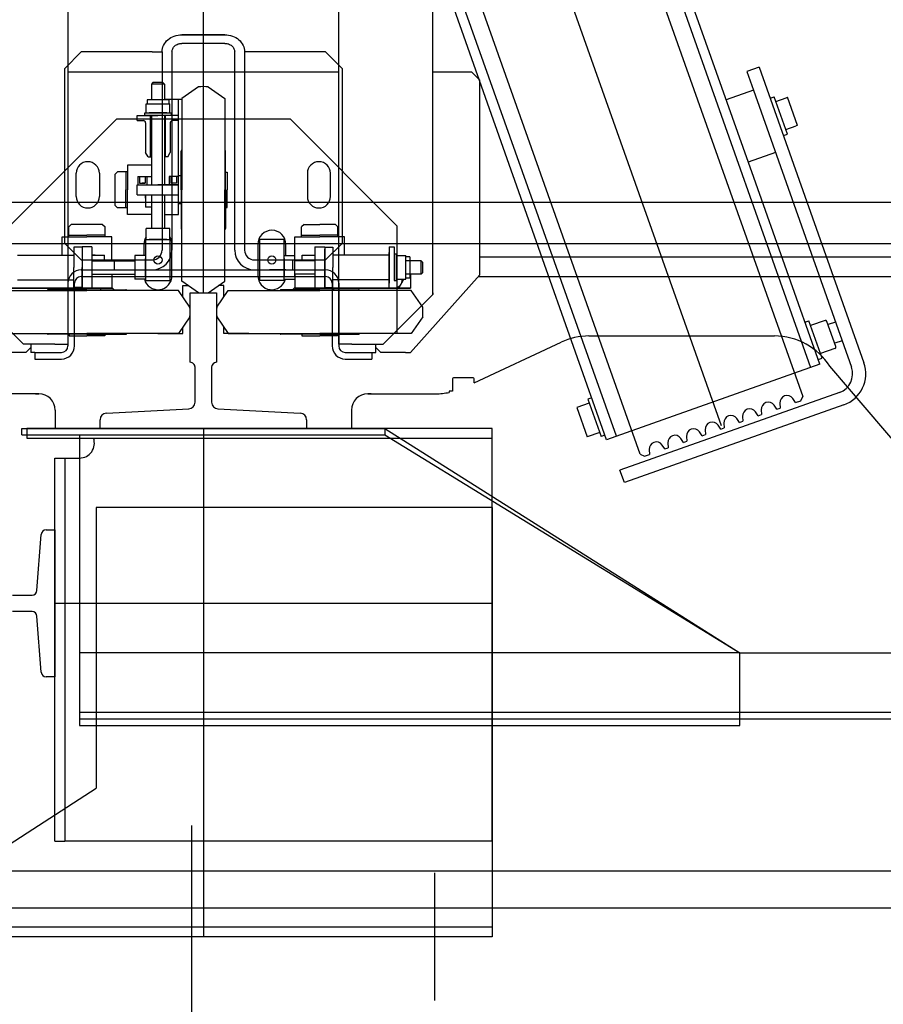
# Model space of a CAD drawing. Header units: millimetres. Extents: x 373037 to 682063, y 76092 to 274210.
# Tile 250 of 256: x 670935 to 671459, y 261449 to 262045. Entities that reach past the tile are written whole.
import ezdxf

# ---------------------------------------------------------------- set-up
doc = ezdxf.new("R2010")
doc.units = ezdxf.units.MM
doc.header["$LTSCALE"] = 100
doc.layers.add('PUDORYS', color=253, linetype='CONTINUOUS')

msp = doc.modelspace()

# ---------------------------------------------------------------- linework, layer by layer
at = {"layer": 'PUDORYS', "color": 252, "true_color": 0x939598}
for p, q in [((671360.6, 261799.17), (670731.55, 263569.74)), ((670964.64, 263520.65), (670964.64, 261847.65)), ((671128.64, 261848.65), (671128.64, 263520.65)), ((671046.64, 261879.65), (671046.64, 263489.65)), ((671046.64, 261934.65), (671046.64, 263434.65)), ((671185.64, 261878.65), (671185.64, 263364.65)), ((671296.86, 261792.84), (670793.11, 263212.12)), ((671380.03, 261949.57), (671251.58, 262312.51)), ((671250.88, 261903.86), (671122.43, 262266.8)), ((671299.97, 262157.79), (671414.42, 261834.44)), ((671299.42, 262127.93), (671409.74, 261816.92)), ((671311.26, 261781.98), (671200.93, 262092.99)), ((671033.64, 262036.11), (671059.64, 262036.11)), ((671059.64, 262036.11), (671033.64, 262036.11)), ((671059.64, 262030.88), (671033.64, 262030.88)), ((670962.64, 262015.65), (670972.64, 262025.65)), ((671015.64, 262025.65), (670972.64, 262025.65)), ((671015.64, 262025.65), (671021.64, 262025.65)), ((671021.64, 262025.65), (671021.64, 261905.65)), ((671027.64, 262025.65), (671027.64, 261905.65)), ((671065.64, 261905.65), (671065.64, 262025.65)), ((671120.64, 262025.65), (671071.64, 262025.65)), ((671071.64, 262025.65), (671071.64, 261905.65)), ((671120.64, 262025.65), (671130.64, 262015.65)), ((670962.64, 261909.65), (670962.64, 262015.65)), ((670964.64, 262013.65), (671128.64, 262013.65)), ((671130.64, 262015.65), (671130.64, 261909.65)), ((671185.64, 262013.65), (671209.14, 262013.65)), ((671209.14, 262013.65), (671214.14, 262008.65)), ((671383.38, 262016.52), (671375.84, 262013.85)), ((671375.84, 262013.85), (671379.85, 262002.54)), ((671383.38, 262016.52), (671446.78, 261837.41)), ((671016.14, 262007.15), (671015.14, 262006.15)), ((671015.14, 262006.15), (671015.14, 261996.75)), ((671023.14, 262006.15), (671015.14, 262006.15)), ((671022.14, 262007.15), (671016.14, 262007.15)), ((671023.14, 262006.15), (671022.14, 262007.15)), ((671023.14, 262006.15), (671023.14, 261996.75)), ((671214.14, 261890.65), (671214.14, 262008.65)), ((671043.64, 262004.54), (671033.64, 261997.54)), ((671049.64, 262004.54), (671059.64, 261997.54)), ((671379.85, 262002.54), (671363.35, 261996.7)), ((671379.85, 262002.54), (671439.24, 261834.74)), ((671011.95, 261994.25), (671026.33, 261994.25)), ((671011.95, 261988.75), (671011.95, 261994.25)), ((671025.64, 261996.75), (671012.64, 261996.75)), ((671012.64, 261996.75), (671012.64, 261994.25)), ((671023.14, 261997.15), (671031.64, 261997.15)), ((671023.14, 261997.15), (671033.64, 261997.15)), ((671025.64, 261996.75), (671025.64, 261994.25)), ((671026.33, 261988.75), (671026.33, 261994.25)), ((671031.64, 261984.15), (671031.64, 261997.15)), ((671033.64, 261997.54), (671033.64, 261942.15)), ((671059.64, 261997.54), (671059.64, 261942.15)), ((671390.06, 261997.67), (671392.41, 261998.5)), ((671400.42, 261975.88), (671392.41, 261998.5)), ((671393.42, 261995.68), (671399.73, 261997.91)), ((671399.73, 261997.91), (671400.49, 261998.18)), ((671406.49, 261981.21), (671400.49, 261998.18)), ((671011.14, 261988.75), (671027.14, 261988.75)), ((671011.14, 261987.15), (671011.14, 261988.75)), ((671024.53, 261988.75), (671013.75, 261988.75)), ((671027.14, 261988.75), (671027.14, 261987.15)), ((670929.14, 261920.15), (670994.14, 261985.15)), ((670994.14, 261985.15), (671099.14, 261985.15)), ((671006.64, 261987.15), (671019.14, 261987.15)), ((671006.64, 261984.15), (671006.64, 261987.15)), ((671006.64, 261984.15), (671010.14, 261984.15)), ((671009.85, 261984.14), (671010.78, 261984.01)), ((671027.14, 261987.15), (671011.14, 261987.15)), ((671011.64, 261982.65), (671011.64, 261964.75)), ((671014.64, 261962.15), (671014.64, 261987.15)), ((671015.14, 261987.15), (671015.14, 261945.15)), ((671026.64, 261987.15), (671019.14, 261987.15)), ((671031.64, 261987.15), (671019.14, 261987.15)), ((671026.64, 261987.15), (671022.14, 261987.15)), ((671023.14, 261987.15), (671023.14, 261945.15)), ((671023.64, 261962.15), (671023.64, 261987.15)), ((671026.64, 261982.65), (671026.64, 261964.75)), ((671031.64, 261984.15), (671028.14, 261984.15)), ((671031.64, 261927.15), (671031.64, 261985.81)), ((671164.14, 261920.15), (671099.14, 261985.15)), ((671399.42, 261978.71), (671405.73, 261980.94)), ((671406.49, 261981.21), (671405.73, 261980.94)), ((671398.07, 261975.05), (671400.42, 261975.88)), ((671013.14, 261962.15), (671011.64, 261964.75)), ((671025.14, 261962.15), (671026.64, 261964.75)), ((671033.14, 261942.15), (671033.14, 261965.65)), ((671060.14, 261942.15), (671060.14, 261965.65)), ((671393.19, 261964.83), (671376.7, 261959)), ((671013.14, 261962.15), (671015.14, 261962.15)), ((671025.14, 261962.15), (671023.14, 261962.15)), ((670969.64, 261938.15), (670969.64, 261952.15)), ((670983.64, 261952.15), (670983.64, 261938.15)), ((670993.14, 261951.64), (670994.61, 261953.1)), ((671000.64, 261953.1), (670994.61, 261953.1)), ((670999.64, 261953.1), (670999.64, 261942.15)), ((671000.64, 261957.15), (671000.64, 261942.15)), ((671015.14, 261957.15), (671000.64, 261957.15)), ((671000.64, 261953.1), (671000.64, 261942.15)), ((671060.14, 261952.9), (671061.14, 261952.9)), ((671061.14, 261952.9), (671061.14, 261942.15)), ((671109.64, 261952.15), (671109.64, 261938.15)), ((671123.64, 261938.15), (671123.64, 261952.15)), ((670993.14, 261932.67), (670993.14, 261951.64)), ((671006.89, 261950.15), (671015.14, 261950.15)), ((671006.89, 261950.15), (671006.89, 261945.15)), ((671007.89, 261950.15), (671007.89, 261946.15)), ((671007.89, 261946.15), (671011.39, 261946.15)), ((671011.39, 261946.15), (671009.64, 261946.15)), ((671011.39, 261950.15), (671011.39, 261946.15)), ((671012.39, 261950.15), (671012.39, 261945.15)), ((671031.64, 261950.15), (671025.89, 261950.15)), ((671025.89, 261950.15), (671025.89, 261945.15)), ((671026.89, 261950.15), (671026.89, 261946.15)), ((671030.14, 261946.15), (671026.89, 261946.15)), ((671030.39, 261946.15), (671026.89, 261946.15)), ((671030.39, 261950.15), (671030.39, 261946.15)), ((671031.39, 261950.15), (671031.39, 261945.15)), ((671031.39, 261950.15), (671031.39, 261945.15)), ((671031.64, 261933.65), (671031.64, 261950.65)), ((671033.14, 261950.65), (671031.64, 261950.65)), ((671420.07, 261836.45), (671380.03, 261949.57)), ((670999.64, 261931.2), (670999.64, 261942.15)), ((671000.64, 261927.15), (671000.64, 261942.15)), ((671000.64, 261931.2), (671000.64, 261942.15)), ((671006.64, 261945.15), (671031.64, 261945.15)), ((671006.64, 261939.15), (671006.64, 261945.15)), ((671006.89, 261945.15), (671019.14, 261945.15)), ((671031.39, 261945.15), (671019.14, 261945.15)), ((671033.14, 261942.15), (671033.14, 261918.65)), ((671033.64, 261886.77), (671033.64, 261942.15)), ((671059.64, 261886.77), (671059.64, 261942.15)), ((671060.14, 261942.15), (671060.14, 261918.65)), ((671061.14, 261931.4), (671061.14, 261942.15)), ((670121.64, 261934.65), (671771.64, 261934.65)), ((671006.64, 261939.15), (671031.64, 261939.15)), ((671011.64, 261937.15), (671011.64, 261939.15)), ((671011.64, 261939.15), (671011.64, 261931.6)), ((671015.14, 261939.15), (671015.14, 261918.66)), ((671023.14, 261939.15), (671023.14, 261918.66)), ((670993.14, 261932.67), (670994.61, 261931.2)), ((671000.64, 261931.2), (670994.61, 261931.2)), ((671015.14, 261931.6), (671011.64, 261931.6)), ((671033.14, 261933.65), (671031.64, 261933.65)), ((671060.14, 261931.4), (671061.14, 261931.4)), ((671015.14, 261927.15), (671000.64, 261927.15)), ((671023.14, 261927.15), (671031.64, 261927.15)), ((670966.66, 261921.15), (670965.19, 261919.69)), ((670965.19, 261913.65), (670965.19, 261919.69)), ((670985.62, 261921.15), (670966.66, 261921.15)), ((670985.62, 261921.15), (670987.09, 261919.69)), ((670987.09, 261913.65), (670987.09, 261919.69)), ((671026.32, 261918.66), (671011.94, 261918.66)), ((671011.94, 261912.15), (671011.94, 261918.66)), ((671026.32, 261912.15), (671026.32, 261918.66)), ((671107.66, 261921.15), (671106.19, 261919.69)), ((671106.19, 261913.65), (671106.19, 261919.69)), ((671107.66, 261921.15), (671117.14, 261921.15)), ((671126.62, 261921.15), (671117.14, 261921.15)), ((671126.62, 261921.15), (671128.09, 261919.69)), ((671128.09, 261913.65), (671128.09, 261919.69)), ((671164.14, 261855.15), (671164.14, 261920.15)), ((670961.14, 261913.65), (670976.14, 261913.65)), ((670961.14, 261902.65), (670961.14, 261913.65)), ((670965.19, 261914.65), (670976.14, 261914.65)), ((670965.19, 261913.65), (670976.14, 261913.65)), ((670987.09, 261914.65), (670976.14, 261914.65)), ((670991.14, 261913.65), (670976.14, 261913.65)), ((670987.09, 261913.65), (670976.14, 261913.65)), ((670991.14, 261899.15), (670991.14, 261913.65)), ((671011.64, 261912.15), (671011.64, 261887.15)), ((671011.64, 261912.15), (671026.64, 261912.15)), ((671013.74, 261912.16), (671024.53, 261912.16)), ((671026.64, 261887.15), (671026.64, 261912.15)), ((671080.64, 261912.15), (671080.64, 261887.15)), ((671095.64, 261912.15), (671080.64, 261912.15)), ((671095.64, 261887.15), (671095.64, 261912.15)), ((671102.14, 261913.65), (671117.14, 261913.65)), ((671102.14, 261899.15), (671102.14, 261913.65)), ((671106.19, 261914.65), (671117.14, 261914.65)), ((671106.19, 261913.65), (671117.14, 261913.65)), ((671128.09, 261914.65), (671117.14, 261914.65)), ((671132.14, 261913.65), (671117.14, 261913.65)), ((671128.09, 261913.65), (671117.14, 261913.65)), ((671132.14, 261902.65), (671132.14, 261913.65)), ((670096.64, 261909.65), (671771.64, 261909.65)), ((670972.64, 261899.65), (670962.64, 261909.65)), ((670968.14, 261907.4), (670968.14, 261895.15)), ((670973.14, 261907.4), (670968.14, 261907.4)), ((670979.14, 261907.65), (670973.14, 261907.65)), ((670973.14, 261907.65), (670973.14, 261882.65)), ((670979.14, 261907.65), (670979.14, 261882.65)), ((671010.64, 261909.15), (671010.64, 261902.34)), ((671027.64, 261890.15), (671027.64, 261909.15)), ((671079.64, 261909.15), (671079.64, 261890.15)), ((671096.64, 261902.34), (671096.64, 261909.15)), ((671114.14, 261907.65), (671114.14, 261882.65)), ((671114.14, 261907.65), (671120.14, 261907.65)), ((671120.14, 261907.65), (671120.14, 261882.65)), ((671120.14, 261907.4), (671120.14, 261895.15)), ((671120.14, 261907.4), (671125.14, 261907.4)), ((671120.14, 261885.65), (671120.14, 261906.15)), ((671130.64, 261909.65), (671120.64, 261899.65)), ((671125.14, 261907.4), (671125.14, 261895.15)), ((671159.14, 261907.65), (671159.14, 261904.15)), ((671159.14, 261907.65), (671162.14, 261907.65)), ((671159.14, 261906.15), (671159.14, 261885.65)), ((671162.14, 261907.65), (671162.14, 261895.15)), ((670934.14, 261902.65), (670968.14, 261902.65)), ((670972.64, 261899.65), (671015.64, 261899.65)), ((670979.14, 261902.65), (670986.69, 261902.65)), ((670981.14, 261902.65), (670979.14, 261902.65)), ((670979.14, 261899.15), (671005.14, 261899.15)), ((670986.69, 261899.15), (670986.69, 261902.65)), ((670992.64, 261899.65), (670992.64, 261893.65)), ((671011.64, 261902.34), (671005.14, 261902.34)), ((671005.14, 261902.34), (671005.14, 261887.96)), ((671011.64, 261889.76), (671011.64, 261900.55)), ((671077.64, 261899.65), (671120.64, 261899.65)), ((671095.64, 261902.34), (671102.14, 261902.34)), ((671095.64, 261900.55), (671095.64, 261889.76)), ((671100.64, 261899.65), (671100.64, 261893.65)), ((671102.14, 261889.76), (671102.14, 261900.55)), ((671114.14, 261899.15), (671102.14, 261899.15)), ((671106.59, 261902.65), (671114.14, 261902.65)), ((671106.59, 261899.15), (671106.59, 261902.65)), ((671159.14, 261902.65), (671125.14, 261902.65)), ((671159.14, 261886.15), (671159.14, 261904.15)), ((671162.14, 261903.15), (671162.14, 261887.15)), ((671163.74, 261903.15), (671162.14, 261903.15)), ((671163.74, 261887.15), (671163.74, 261903.15)), ((671163.74, 261902.34), (671169.24, 261902.34)), ((671163.74, 261900.55), (671163.74, 261889.76)), ((671169.24, 261887.96), (671169.24, 261902.34)), ((671171.74, 261901.65), (671169.24, 261901.65)), ((671178.52, 261899.15), (671169.24, 261899.15)), ((671171.74, 261901.65), (671171.74, 261888.65)), ((671178.52, 261891.15), (671178.52, 261899.15)), ((671179.52, 261898.15), (671178.52, 261899.15)), ((671214.14, 261901.65), (671546.64, 261901.65)), ((671290.92, 261790.73), (671250.88, 261903.86)), ((670968.14, 261882.9), (670968.14, 261895.15)), ((670972.64, 261893.65), (671046.64, 261893.65)), ((670973.14, 261882.9), (670973.14, 261895.15)), ((670992.64, 261893.65), (671015.64, 261893.65)), ((671046.64, 261893.65), (671120.64, 261893.65)), ((671077.64, 261893.65), (671100.64, 261893.65)), ((671096.64, 261893.65), (671086.64, 261893.65)), ((671120.14, 261882.9), (671120.14, 261895.15)), ((671125.14, 261882.9), (671125.14, 261895.15)), ((671179.52, 261892.15), (671179.52, 261898.15)), ((670934.14, 261887.65), (670968.14, 261887.65)), ((670972.64, 261889.65), (671046.64, 261889.65)), ((670979.14, 261891.15), (671005.14, 261891.15)), ((670991.14, 261891.15), (670991.14, 261882.65)), ((671011.64, 261887.96), (671005.14, 261887.96)), ((671011.64, 261887.15), (671026.64, 261887.15)), ((671043.64, 261879.77), (671033.64, 261886.77)), ((671046.64, 261889.65), (671120.64, 261889.65)), ((671049.64, 261879.77), (671059.64, 261886.77)), ((671095.64, 261887.15), (671080.64, 261887.15)), ((671095.64, 261887.96), (671102.14, 261887.96)), ((671114.14, 261891.15), (671102.14, 261891.15)), ((671102.14, 261891.15), (671102.14, 261882.65)), ((671159.14, 261887.65), (671125.14, 261887.65)), ((671162.14, 261887.15), (671163.74, 261887.15)), ((671163.74, 261887.96), (671169.24, 261887.96)), ((671165.02, 261882.65), (671167.91, 261887.65)), ((671167.91, 261887.65), (671167.73, 261887.96)), ((671178.52, 261891.15), (671169.24, 261891.15)), ((671171.74, 261888.65), (671169.24, 261888.65)), ((671172.14, 261891.15), (671172.14, 261882.65)), ((671214.14, 261890.65), (671172.14, 261843.65)), ((671178.52, 261891.15), (671179.52, 261892.15)), ((671213.24, 261889.65), (671528.64, 261889.65)), ((670920.76, 261881.15), (670976.14, 261881.15)), ((670991.14, 261882.65), (670921.14, 261882.65)), ((670921.64, 261882.65), (670991.64, 261882.65)), ((670921.64, 261882.65), (670991.64, 261882.65)), ((670976.14, 261881.65), (670952.64, 261881.65)), ((670984.64, 261882.65), (670967.64, 261882.65)), ((670967.64, 261881.65), (670967.64, 261882.65)), ((670973.14, 261882.9), (670968.14, 261882.9)), ((670968.64, 261847.65), (670968.64, 261885.65)), ((670976.14, 261881.65), (670999.64, 261881.65)), ((671031.52, 261881.15), (670976.14, 261881.15)), ((670984.64, 261881.65), (670984.64, 261882.65)), ((670992.64, 261881.65), (670991.64, 261882.65)), ((670992.64, 261881.65), (670991.64, 261882.65)), ((671038.52, 261871.15), (671031.52, 261881.15)), ((671034.14, 261877.42), (671034.14, 261884.15)), ((671034.14, 261884.15), (671037.38, 261884.15)), ((671054.75, 261871.15), (671061.76, 261881.15)), ((671059.14, 261884.15), (671055.9, 261884.15)), ((671059.14, 261877.42), (671059.14, 261884.15)), ((671061.76, 261881.15), (671117.14, 261881.15)), ((671117.14, 261881.65), (671093.64, 261881.65)), ((671100.64, 261881.65), (671101.64, 261882.65)), ((671171.64, 261882.65), (671101.64, 261882.65)), ((671102.14, 261882.65), (671172.14, 261882.65)), ((671108.64, 261881.65), (671108.64, 261882.65)), ((671108.64, 261882.65), (671125.64, 261882.65)), ((671117.14, 261881.65), (671140.64, 261881.65)), ((671172.52, 261881.15), (671117.14, 261881.15)), ((671120.14, 261882.9), (671125.14, 261882.9)), ((671124.64, 261885.65), (671124.64, 261847.65)), ((671125.64, 261881.65), (671125.64, 261882.65)), ((671128.64, 261885.65), (671128.64, 261847.65)), ((671159.14, 261882.65), (671159.14, 261886.15)), ((671159.14, 261882.85), (671159.25, 261882.65)), ((671159.14, 261882.65), (671162.14, 261882.65)), ((671159.25, 261882.65), (671165.02, 261882.65)), ((671179.52, 261871.15), (671172.52, 261881.15)), ((670937.64, 261848.65), (670907.64, 261878.65)), ((671185.64, 261878.65), (671155.64, 261848.65)), ((671185.64, 261879.65), (671185.64, 261878.65)), ((671038.52, 261865.15), (671031.52, 261855.15)), ((671054.75, 261865.15), (671061.76, 261855.15)), ((671179.52, 261865.15), (671172.52, 261855.15)), ((671411.06, 261861.9), (671413.42, 261862.73)), ((671421.43, 261840.11), (671413.42, 261862.73)), ((671423.22, 261863.02), (671414.42, 261859.9)), ((671034.14, 261855.15), (671034.14, 261858.89)), ((671059.14, 261855.15), (671059.14, 261858.89)), ((671429.77, 261847.2), (671424.36, 261862.47)), ((671429.56, 261862.08), (671425.07, 261860.49)), ((670920.76, 261855.15), (670976.14, 261855.15)), ((670976.14, 261854.65), (670952.64, 261854.65)), ((670965.39, 261854.65), (670965.39, 261853.65)), ((670965.39, 261853.65), (670976.14, 261853.65)), ((671031.52, 261855.15), (670976.14, 261855.15)), ((670976.14, 261854.65), (670999.64, 261854.65)), ((670986.89, 261853.65), (670976.14, 261853.65)), ((670986.89, 261854.65), (670986.89, 261853.65)), ((671019.14, 261855.15), (671034.14, 261855.15)), ((671074.14, 261855.15), (671059.14, 261855.15)), ((671061.76, 261855.15), (671117.14, 261855.15)), ((671117.14, 261854.65), (671093.64, 261854.65)), ((671106.39, 261854.65), (671106.39, 261853.65)), ((671106.39, 261853.65), (671117.14, 261853.65)), ((671172.52, 261855.15), (671117.14, 261855.15)), ((671117.14, 261854.65), (671140.64, 261854.65)), ((671127.89, 261853.65), (671117.14, 261853.65)), ((671127.89, 261854.65), (671127.89, 261853.65)), ((671433.57, 261850.77), (671429.07, 261849.18)), ((670956.64, 261848.65), (670937.64, 261848.65)), ((670942.14, 261846.65), (670939.14, 261843.65)), ((670942.14, 261848.65), (670942.14, 261843.65)), ((670956.64, 261848.65), (670964.64, 261848.65)), ((671136.64, 261848.65), (671128.64, 261848.65)), ((671136.64, 261848.65), (671155.64, 261848.65)), ((671151.14, 261843.65), (671151.14, 261848.65)), ((671154.14, 261843.65), (671151.14, 261846.65)), ((671429.22, 261846.05), (671420.43, 261842.94)), ((670939.14, 261843.65), (670924.14, 261843.65)), ((670944.64, 261843.65), (670942.14, 261843.65)), ((670944.64, 261843.65), (670944.64, 261839.65)), ((670944.64, 261843.65), (670960.64, 261843.65)), ((670944.64, 261839.65), (670960.64, 261839.65)), ((671132.64, 261843.65), (671148.64, 261843.65)), ((671132.64, 261839.65), (671148.64, 261839.65)), ((671148.64, 261843.65), (671148.64, 261839.65)), ((671148.64, 261843.65), (671151.14, 261843.65)), ((671169.14, 261843.65), (671154.14, 261843.65)), ((671169.14, 261843.65), (671172.14, 261843.65)), ((671419.07, 261839.27), (671421.43, 261840.11)), ((671420.05, 261836.51), (671296.58, 261792.74)), ((671281.91, 261816.19), (671279.56, 261815.35)), ((671279.56, 261815.35), (671287.56, 261792.73)), ((671431.93, 261819.43), (671299.01, 261772.38)), ((671405.38, 261813.25), (671403.73, 261815.65)), ((671408.53, 261814.36), (671409.74, 261816.92)), ((671280.39, 261813), (671272.85, 261810.33)), ((671272.85, 261810.33), (671279.19, 261792.42)), ((671434.6, 261811.88), (671301.68, 261764.84)), ((671394.07, 261809.23), (671392.42, 261811.63)), ((671394.07, 261809.23), (671396.13, 261809.97)), ((671395.9, 261812.87), (671396.13, 261809.97)), ((671405.38, 261813.25), (671408.53, 261814.36)), ((671371.45, 261801.21), (671369.8, 261803.61)), ((671373.28, 261804.84), (671373.51, 261801.94)), ((671382.76, 261805.22), (671381.11, 261807.62)), ((671382.76, 261805.22), (671384.82, 261805.95)), ((671384.59, 261808.86), (671384.82, 261805.95)), ((670939.64, 261797.65), (670939.64, 261791.65)), ((671221.64, 261797.65), (670939.64, 261797.65)), ((671046.64, 261797.65), (671046.64, 261489.65)), ((671221.64, 261547.65), (671221.64, 261797.65)), ((671360.14, 261797.2), (671358.49, 261799.6)), ((671360.14, 261797.2), (671362.2, 261797.93)), ((671361.97, 261800.83), (671362.2, 261797.93)), ((671371.45, 261801.21), (671373.51, 261801.94)), ((670939.64, 261791.65), (671221.64, 261791.65)), ((671286.73, 261795.09), (671279.19, 261792.42)), ((671289.92, 261793.56), (671287.56, 261792.73)), ((671296.58, 261792.74), (671290.92, 261790.73)), ((671337.52, 261789.18), (671335.87, 261791.57)), ((671339.35, 261792.81), (671339.58, 261789.91)), ((671348.83, 261793.19), (671347.18, 261795.59)), ((671348.83, 261793.19), (671350.89, 261793.92)), ((671350.66, 261796.82), (671350.89, 261793.92)), ((671326.21, 261785.16), (671324.56, 261787.56)), ((671326.21, 261785.16), (671328.27, 261785.89)), ((671328.04, 261788.8), (671328.27, 261785.89)), ((671337.52, 261789.18), (671339.58, 261789.91)), ((670956.64, 261779.65), (670962.64, 261779.65)), ((670956.64, 261547.65), (670956.64, 261779.65)), ((670962.64, 261779.65), (670971.64, 261779.65)), ((670962.64, 261779.65), (670962.64, 261547.65)), ((671311.26, 261781.98), (671313.81, 261780.76)), ((671313.81, 261780.76), (671316.96, 261781.88)), ((671316.73, 261784.79), (671316.96, 261781.88)), ((671301.68, 261764.84), (671299.01, 261772.38)), ((670981.64, 261749.65), (670981.64, 261579.65)), ((671221.64, 261749.65), (670981.64, 261749.65)), ((671221.64, 261749.65), (671221.64, 261489.65)), ((671221.64, 261691.65), (670956.64, 261691.65)), ((670841.64, 261489.65), (670981.64, 261579.65)), ((671039.64, 258307.15), (671039.64, 261557.15)), ((670956.64, 261547.65), (670962.64, 261547.65)), ((671221.64, 261547.65), (670962.64, 261547.65)), ((671186.64, 261528.33), (671186.64, 261450.98)), ((669876.64, 261507.15), (671976.64, 261507.15)), ((670841.64, 261495.65), (671221.64, 261495.65)), ((671221.64, 261489.65), (670841.64, 261489.65))]:
    msp.add_line(p, q, dxfattribs=at)
at = {"layer": 'PUDORYS', "color": 252, "ltscale": 3, "true_color": 0x939598}
for p, q in [((671038.64, 261837.65), (671038.64, 261879.65)), ((671038.64, 261879.65), (671054.64, 261879.65)), ((671054.64, 261879.65), (671054.64, 261837.65)), ((671041.64, 261813.45), (671041.64, 261834.65)), ((671051.64, 261834.65), (671051.64, 261813.45)), ((670987.93, 261806.85), (671037.85, 261809.46)), ((671055.43, 261809.46), (671105.35, 261806.85)), ((670984.14, 261797.65), (670984.14, 261802.86)), ((671109.14, 261797.65), (670984.14, 261797.65)), ((671109.14, 261802.86), (671109.14, 261797.65)), ((670945.85, 261699.43), (670948.43, 261733.38)), ((670951.42, 261736.15), (670956.64, 261736.15)), ((670956.64, 261736.15), (670956.64, 261647.15)), ((670931.04, 261696.65), (670942.86, 261696.65)), ((670942.86, 261686.65), (670931.04, 261686.65)), ((670948.43, 261649.93), (670945.85, 261683.88)), ((670956.64, 261647.15), (670951.42, 261647.15))]:
    msp.add_line(p, q, dxfattribs=at)
at = {"layer": 'PUDORYS', "color": 252, "ltscale": 0.25, "true_color": 0x939598}
for p, q in [((671280.22, 261853.6), (671392.6, 261853.6)), ((671210.64, 261825.29), (671263.31, 261849.85)), ((671470.06, 261783.81), (671426.18, 261835.32)), ((671197.64, 261827.7), (671197.64, 261820.2)), ((671210.14, 261828.2), (671198.14, 261828.2)), ((671210.64, 261825.29), (671210.64, 261827.7)), ((670946.93, 261818.6), (670905.85, 261818.6)), ((670944.93, 261818.6), (670946.93, 261818.6)), ((671148.35, 261818.6), (671146.35, 261818.6)), ((671146.35, 261818.6), (671187.42, 261818.6)), ((671197.64, 261820.2), (671195.64, 261820.2)), ((671195.64, 261820.2), (671195.64, 261819.45)), ((670956.93, 261808.6), (670956.93, 261797.65)), ((671136.35, 261808.6), (671136.35, 261797.65)), ((670956.93, 261797.65), (671136.35, 261797.65)), ((670503.14, 261529.65), (671590.14, 261529.65))]:
    msp.add_line(p, q, dxfattribs=at)
at = {"layer": 'PUDORYS', "color": 252, "ltscale": 15, "true_color": 0x939598}
for p, q in [((670936.64, 261797.65), (671156.64, 261797.65)), ((670936.64, 261793.65), (670936.64, 261797.65)), ((671156.64, 261797.65), (671156.64, 261793.65)), ((671156.64, 261797.65), (671371.64, 261661.65)), ((670936.64, 261793.65), (671156.64, 261793.65)), ((670971.64, 261793.65), (670971.64, 261617.65)), ((671156.64, 261793.65), (671371.64, 261661.65)), ((670971.64, 261661.65), (670971.64, 261621.65)), ((671371.64, 261661.65), (671731.64, 261661.65)), ((671371.64, 261617.65), (671371.64, 261661.65)), ((671371.64, 261621.65), (671731.64, 261621.65)), ((670971.64, 261617.65), (671371.64, 261617.65))]:
    msp.add_line(p, q, dxfattribs=at)
at = {"layer": 'PUDORYS', "color": 252, "ltscale": 2, "true_color": 0x939598}
for p, q in [((671371.64, 261661.65), (670971.64, 261661.65)), ((670971.64, 261625.65), (671731.64, 261625.65)), ((670971.64, 261621.65), (671371.64, 261621.65))]:
    msp.add_line(p, q, dxfattribs=at)
at = {"layer": 'PUDORYS', "color": 252, "true_color": 0x939598}
for centre in [(671019.14, 261899.65), (671088.14, 261899.65)]:
    msp.add_circle(centre, 2.46, dxfattribs=at)
for centre, radius, start, end in [((671046.64, 261965.37), 39.28, 85.62002, 94.37998), ((671010.14, 261982.65), 1.5, 0, 90), ((671028.14, 261982.65), 1.5, 90, 180), ((671033.64, 261965.66), 0.5, 90, 180), ((671059.64, 261965.65), 0.5, 0, 90), ((670976.64, 261952.15), 7, 0, 180), ((671116.64, 261952.15), 7, 0, 180), ((670976.64, 261938.15), 7, 180, 0), ((671116.64, 261938.15), 7, 180, 0), ((671033.64, 261918.65), 0.5, 180, 270), ((671059.64, 261918.65), 0.5, 270, 0), ((671088.14, 261909.15), 8.5, 0, 180), ((671019.14, 261909.15), 8.5, 147.83614, 180), ((671019.14, 261909.15), 8.5, 0, 32.30282), ((671015.64, 261905.65), 12, 270, 0), ((671015.64, 261905.65), 6, 270, 0), ((671077.64, 261905.65), 12, 180, 270), ((671077.64, 261905.65), 6, 180, 270), ((670972.64, 261885.65), 8, 90, 180), ((671120.64, 261885.65), 8, 0, 90), ((670972.64, 261885.65), 4, 90, 180), ((671019.14, 261890.15), 8.5, 194.93049, 0), ((671088.14, 261890.15), 8.5, 180, 345.06951), ((671120.64, 261885.65), 4, 0, 90), ((671162.14, 261887.65), 5, 270, 3.55462), ((670952.64, 261881.15), 0.5, 90, 180), ((670999.64, 261881.15), 0.5, 0, 90), ((671093.64, 261881.15), 0.5, 90, 180), ((671140.64, 261881.15), 0.5, 0, 90), ((671046.64, 261918.94), 39.28, 265.62002, 274.37998), ((670999.36, 261868.15), 39.28, 355.62002, 4.37998), ((671093.92, 261868.15), 39.28, 175.62002, 184.37998), ((671140.36, 261868.15), 39.28, 355.62002, 4.37998), ((671423.52, 261862.17), 0.9, 19.49073, 109.49073), ((670952.64, 261855.15), 0.5, 180, 270), ((670999.64, 261855.15), 0.5, 270, 0), ((671093.64, 261855.15), 0.5, 180, 270), ((671140.64, 261855.15), 0.5, 270, 0), ((670960.64, 261847.65), 8, 270, 0), ((670960.64, 261847.65), 4, 270, 0), ((671132.64, 261847.65), 8, 180, 270), ((671132.64, 261847.65), 4, 180, 270), ((671428.92, 261846.9), 0.9, 289.49073, 19.49073), ((671427.93, 261830.74), 12, 289.49073, 19.49073), ((671427.93, 261830.74), 20, 289.49073, 19.49073), ((671400.18, 261813.21), 4.3, 34.53137, 184.53137), ((671377.57, 261805.18), 4.3, 34.53137, 184.53137), ((671388.88, 261809.2), 4.3, 34.53137, 184.53137), ((671366.26, 261801.17), 4.3, 34.53137, 184.53137), ((671343.64, 261793.15), 4.3, 34.53137, 184.53137), ((671354.95, 261797.16), 4.3, 34.53137, 184.53137), ((670971.64, 261788.65), 9, 270, 19.47122), ((671332.33, 261789.14), 4.3, 34.53137, 184.53137), ((671321.02, 261785.13), 4.3, 34.53137, 184.53137)]:
    msp.add_arc(centre, radius, start, end, dxfattribs=at)
at = {"layer": 'PUDORYS', "color": 252, "ltscale": 0.25, "true_color": 0x939598}
for centre, radius, start, end in [((671280.22, 261813.6), 40, 90, 115), ((671392.6, 261813.6), 40, 32.89816, 90), ((671198.14, 261827.7), 0.5, 90, 180), ((671210.14, 261827.7), 0.5, 0, 90), ((670946.93, 261808.6), 10, 0, 90), ((671146.35, 261808.6), 10, 90, 180), ((671187.42, 261858.6), 40, 270, 281.85223)]:
    msp.add_arc(centre, radius, start, end, dxfattribs=at)
at = {"layer": 'PUDORYS', "color": 252, "ltscale": 3, "true_color": 0x939598}
for centre, radius, start, end in [((671038.64, 261834.65), 3, 359.99999, 90.00004), ((671054.64, 261834.65), 3, 90, 180), ((671037.64, 261813.45), 4, 272.98664, 359.99999), ((671055.64, 261813.45), 4, 180, 267.01337), ((670988.14, 261802.86), 4, 92.98664, 180.00001), ((671105.14, 261802.86), 4, 359.99997, 87.01337), ((670951.42, 261733.15), 3, 89.99998, 175.65677), ((670942.86, 261699.66), 3, 269.99999, 355.65677), ((670942.86, 261683.65), 3, 4.34323, 89.99999), ((670951.42, 261650.16), 3, 184.34323, 269.99999)]:
    msp.add_arc(centre, radius, start, end, dxfattribs=at)
at = {"layer": 'PUDORYS', "color": 252, "true_color": 0x939598}
for points, knots in [([(671021.64, 262025.65), (671021.64, 262027.02), (671022.3, 262029.85), (671025.03, 262033.32), (671029, 262035.59), (671032.08, 262036.11), (671033.64, 262036.11)], [0, 0, 0, 0, 0.233985, 0.477631, 0.734364, 1, 1, 1, 1]), ([(671021.64, 262025.65), (671021.64, 262027.02), (671022.3, 262029.85), (671025.03, 262033.32), (671029, 262035.59), (671032.08, 262036.11), (671033.64, 262036.11)], [0, 0, 0, 0, 0.233985, 0.477631, 0.734364, 1, 1, 1, 1]), ([(671059.64, 262036.11), (671061.19, 262036.11), (671064.27, 262035.59), (671068.25, 262033.32), (671070.98, 262029.85), (671071.64, 262027.02), (671071.64, 262025.65)], [0, 0, 0, 0, 0.265636, 0.522369, 0.766015, 1, 1, 1, 1]), ([(671059.64, 262036.11), (671061.19, 262036.11), (671064.27, 262035.59), (671068.25, 262033.32), (671070.98, 262029.85), (671071.64, 262027.02), (671071.64, 262025.65)], [0, 0, 0, 0, 0.265636, 0.522369, 0.766015, 1, 1, 1, 1]), ([(671027.64, 262025.65), (671027.64, 262026.34), (671027.97, 262027.75), (671029.33, 262029.49), (671031.32, 262030.62), (671032.86, 262030.88), (671033.64, 262030.88)], [0, 0, 0, 0, 0.233997, 0.477636, 0.734349, 1, 1, 1, 1]), ([(671059.64, 262030.88), (671060.42, 262030.88), (671061.96, 262030.62), (671063.94, 262029.49), (671065.31, 262027.75), (671065.64, 262026.34), (671065.64, 262025.65)], [0, 0, 0, 0, 0.265651, 0.522364, 0.766003, 1, 1, 1, 1])]:
    msp.add_open_spline(points, degree=3, knots=knots, dxfattribs=at)
at = {"layer": 'PUDORYS', "color": 252, "linetype": 'ByBlock', "true_color": 0x939598}
for p in [(671120.14, 261887.43), (671120.14, 261883.9)]:
    msp.add_point(p, dxfattribs=at)
at = {"layer": 'PUDORYS', "color": 252, "true_color": 0x939598}
for p in [(671046.64, 261879.65), (671046.64, 261797.65)]:
    msp.add_point(p, dxfattribs=at)

doc.saveas('drawing.dxf')
